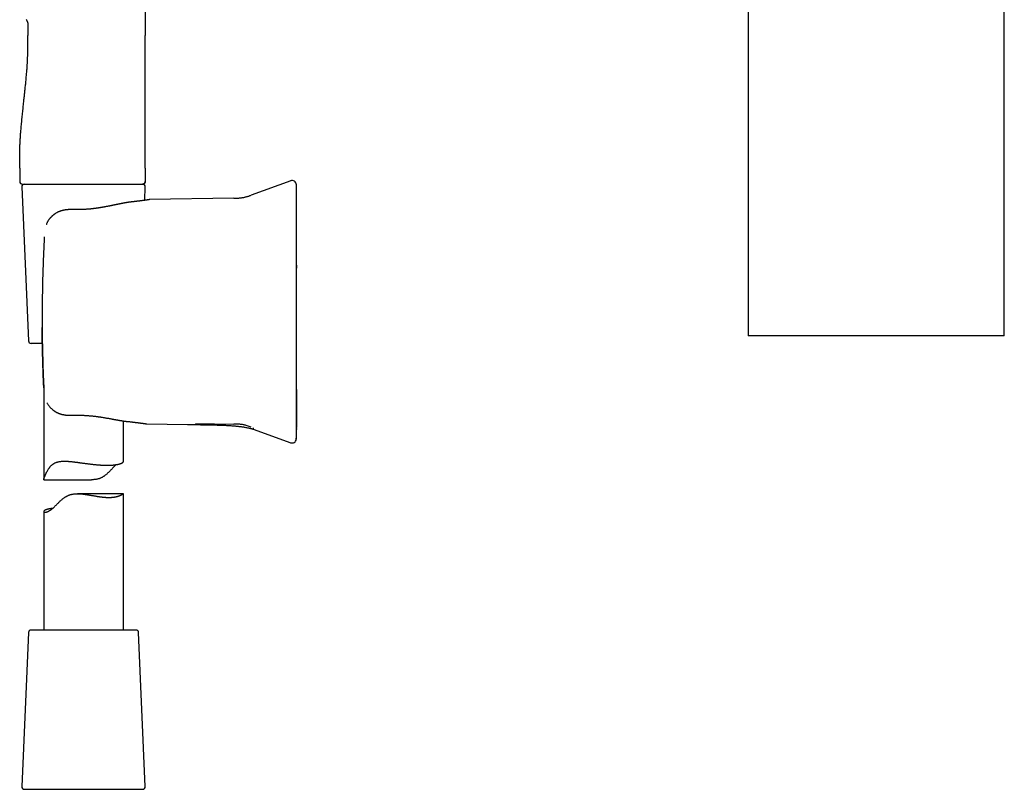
# Model space of a CAD drawing. Header units: millimetres. Extents: x 8 to 787, y 12 to 760.
# Tile 7 of 30: x 188 to 373, y 464 to 609. Entities that reach past the tile are written whole.
import ezdxf

# ---------------------------------------------------------------- set-up
doc = ezdxf.new("R2010")
doc.units = ezdxf.units.MM

msp = doc.modelspace()

# ---------------------------------------------------------------- linework, layer by layer
at = {"color": 7, "linetype": 'Continuous', "lineweight": 30}
for p, q in [((211.55, 725.18), (211.55, 605.78)), ((325.08, 615.65), (325.08, 549.24)), ((373.28, 549.24), (373.28, 615.68)), ((189.43, 607.89), (189.43, 605.78)), ((187.93, 580.78), (187.93, 578.28)), ((211.55, 580.78), (211.55, 578.28)), ((238.93, 578.42), (231.5, 575.72)), ((188.3, 577.26), (189.56, 548.26)), ((188.43, 577.78), (199.13, 577.78)), ((199.13, 577.78), (199.76, 577.78)), ((208.46, 577.78), (211.06, 577.78)), ((211.11, 577.78), (211.05, 577.78)), ((211.45, 574.74), (211.56, 577.26)), ((228.2, 575.14), (212.36, 574.86)), ((198.34, 573), (198.34, 573)), ((192.55, 567.83), (192.55, 567.83)), ((192.18, 547.78), (190.06, 547.78)), ((192.43, 539.75), (192.43, 522.14)), ((207.43, 525.51), (207.43, 533.18)), ((211.84, 532.64), (219.49, 532.5)), ((220.99, 532.72), (228.2, 532.59)), ((231.85, 531.65), (238.93, 529.07)), ((239.95, 529.76), (239.95, 529.74)), ((192.47, 522.1), (201.44, 522.1)), ((207.43, 519.46), (198.81, 519.46)), ((207.43, 493.78), (207.43, 519.46)), ((192.43, 516.1), (192.43, 493.78)), ((189.56, 493.3), (188.3, 464.3)), ((209.8, 493.78), (190.06, 493.78)), ((211.56, 464.3), (210.3, 493.3)), ((188.8, 463.78), (207.01, 463.78)), ((207.01, 463.78), (211.06, 463.78))]:
    msp.add_line(p, q, dxfattribs=at)
at = {"color": 7, "linetype": 'Continuous', "lineweight": 30, "flags": 128}
msp.add_lwpolyline([(211.55, 580.78), (211.55, 589.28), (211.55, 594.78), (211.55, 600.28), (211.55, 605.78)], dxfattribs=at)
at = {"color": 7, "linetype": 'Continuous', "lineweight": 30}
for centre, radius, start, end in [((239.2, 577.67), 0.8, 360, 110.0383), ((188.43, 578.28), 0.5, 180, 270), ((188.8, 577.28), 0.5, 90, 182.4813), ((211.06, 577.28), 0.5, 357.5187, 90), ((190.06, 548.28), 0.5, 182.4813, 270), ((239.2, 529.82), 0.8, 249.9482, 352.3544), ((190.06, 493.28), 0.5, 90, 177.5187), ((209.8, 493.28), 0.5, 2.4813, 90), ((188.8, 464.28), 0.5, 177.5187, 270), ((211.06, 464.28), 0.5, 270, 2.4813)]:
    msp.add_arc(centre, radius, start, end, dxfattribs=at)
for points, knots in [([(189.13, 608.77), (189.16, 608.73), (189.21, 608.67), (189.27, 608.56), (189.32, 608.46), (189.36, 608.35), (189.39, 608.25), (189.42, 608.15), (189.43, 608.06), (189.43, 607.97), (189.43, 607.91), (189.43, 607.89)], [0, 0, 0, 0, 0.12745, 0.256009, 0.382634, 0.504538, 0.619569, 0.724706, 0.82209, 0.912997, 1, 1, 1, 1]), ([(187.93, 580.78), (187.93, 581.05), (187.93, 581.59), (187.92, 582.39), (187.91, 583.19), (187.92, 583.99), (187.95, 584.78), (187.98, 585.56), (188.03, 586.34), (188.08, 587.11), (188.15, 587.98), (188.24, 588.96), (188.34, 590.05), (188.45, 591.13), (188.57, 592.21), (188.67, 593.21), (188.77, 594.14), (188.87, 594.99), (188.95, 595.85), (189.04, 596.71), (189.13, 597.57), (189.2, 598.44), (189.28, 599.31), (189.33, 600.12), (189.38, 600.88), (189.41, 601.57), (189.43, 602.27), (189.45, 602.97), (189.45, 603.67), (189.45, 604.37), (189.44, 605.08), (189.43, 605.55), (189.43, 605.78)], [0, 0, 0, 0, 0.032087, 0.064132, 0.096112, 0.127996, 0.159757, 0.190826, 0.221771, 0.252587, 0.283274, 0.326914, 0.370361, 0.413658, 0.456854, 0.5, 0.534319, 0.568662, 0.603057, 0.637527, 0.672097, 0.706788, 0.741624, 0.776625, 0.804242, 0.831959, 0.859774, 0.887687, 0.915687, 0.943752, 0.97186, 1, 1, 1, 1]), ([(199.76, 577.78), (199.86, 577.78), (200.07, 577.78), (200.39, 577.78), (200.61, 577.78), (200.71, 577.78)], [0, 0, 0, 0, 0.3304219, 0.6636283, 1, 1, 1, 1]), ([(200.71, 577.78), (200.8, 577.78), (200.96, 577.78), (201.18, 577.78), (201.37, 577.78), (201.55, 577.78), (201.81, 577.78), (202.14, 577.78), (202.5, 577.78), (202.79, 577.78), (203.01, 577.78), (203.22, 577.78), (203.43, 577.78), (203.67, 577.78), (203.84, 577.78), (203.93, 577.78)], [0, 0, 0, 0, 0.078372, 0.146261, 0.20367, 0.250835, 0.309977, 0.433152, 0.562782, 0.637118, 0.708845, 0.771182, 0.833054, 0.909324, 1, 1, 1, 1]), ([(203.93, 577.78), (203.98, 577.78), (204.07, 577.78), (204.21, 577.78), (204.34, 577.78), (204.47, 577.78), (204.6, 577.78), (204.74, 577.78), (204.91, 577.78), (205.11, 577.78), (205.34, 577.78), (205.49, 577.78), (205.56, 577.78)], [0, 0, 0, 0, 0.0840016, 0.1641894, 0.2405677, 0.3224219, 0.4029358, 0.4808684, 0.5637936, 0.715391, 0.860749, 1, 1, 1, 1]), ([(205.56, 577.78), (205.62, 577.78), (205.72, 577.78), (205.86, 577.78), (205.99, 577.78), (206.1, 577.78), (206.21, 577.78), (206.38, 577.78), (206.61, 577.78), (206.91, 577.78), (207.22, 577.78), (207.53, 577.78), (207.87, 577.78), (208.23, 577.78), (208.6, 577.78), (208.95, 577.78), (209.27, 577.78), (209.54, 577.78), (209.77, 577.78), (209.95, 577.78), (210.12, 577.78), (210.28, 577.78), (210.42, 577.78), (210.56, 577.78), (210.67, 577.78), (210.77, 577.78), (210.86, 577.78), (210.93, 577.78), (210.97, 577.78), (210.99, 577.78), (211.01, 577.78), (211.02, 577.78), (211.03, 577.78), (211.04, 577.78), (211.04, 577.78), (211.05, 577.78), (211.05, 577.78)], [0, 0, 0, 0, 0.016499, 0.03118, 0.044043, 0.05509, 0.065226, 0.078016, 0.1088, 0.139944, 0.176578, 0.213224, 0.249931, 0.299714, 0.349481, 0.39936, 0.449477, 0.499957, 0.535598, 0.571189, 0.606776, 0.642404, 0.678119, 0.713964, 0.749984, 0.786243, 0.82151, 0.855835, 0.888881, 0.904151, 0.92022, 0.937093, 0.948968, 0.963333, 0.980343, 1, 1, 1, 1]), ([(211.08, 577.78), (211.08, 577.78), (211.09, 577.78), (211.11, 577.78), (211.12, 577.79), (211.14, 577.79), (211.15, 577.79), (211.17, 577.8), (211.18, 577.8), (211.19, 577.8), (211.2, 577.8), (211.21, 577.81), (211.22, 577.81), (211.24, 577.82), (211.26, 577.83), (211.29, 577.84), (211.32, 577.86), (211.36, 577.89), (211.4, 577.93), (211.44, 577.97), (211.46, 578), (211.48, 578.02), (211.49, 578.05), (211.5, 578.08), (211.52, 578.11), (211.53, 578.16), (211.54, 578.22), (211.55, 578.26), (211.55, 578.28)], [0, 0, 0, 0, 0.080233, 0.151227, 0.213048, 0.265809, 0.309707, 0.3328, 0.352718, 0.369698, 0.384128, 0.39664, 0.408224, 0.422988, 0.443234, 0.478914, 0.519013, 0.559157, 0.619301, 0.67949, 0.709077, 0.737427, 0.764503, 0.791574, 0.82828, 0.876033, 0.933783, 1, 1, 1, 1]), ([(211.55, 578.28), (211.55, 578.26), (211.55, 578.22), (211.54, 578.16), (211.52, 578.1), (211.5, 578.05), (211.47, 578.01), (211.44, 577.97), (211.41, 577.93), (211.37, 577.89), (211.33, 577.86), (211.28, 577.84), (211.23, 577.81), (211.19, 577.8), (211.16, 577.79), (211.15, 577.79)], [0, 0, 0, 0, 0.088392, 0.180615, 0.27615, 0.349602, 0.424214, 0.49962, 0.575429, 0.651238, 0.726644, 0.801256, 0.874708, 0.970243, 1, 1, 1, 1]), ([(240, 576.67), (240, 576.72), (240, 576.82), (240, 576.96), (240, 577.09), (240, 577.2), (240, 577.3), (240, 577.39), (240, 577.47), (240, 577.53), (240, 577.58), (240, 577.63), (240, 577.65), (240, 577.67), (240, 577.67), (240, 577.67)], [0, 0, 0, 0, 0.0785, 0.156948, 0.235353, 0.313727, 0.392078, 0.470415, 0.54875, 0.627091, 0.70918, 0.791298, 0.873457, 0.955667, 1, 1, 1, 1]), ([(240.04, 531.54), (240.04, 531.54), (240.04, 531.55), (240.04, 531.58), (240.05, 531.62), (240.05, 531.66), (240.05, 531.71), (240.05, 531.76), (240.05, 531.82), (240.05, 531.89), (240.06, 531.97), (240.06, 532.05), (240.06, 532.14), (240.07, 532.25), (240.07, 532.37), (240.07, 532.49), (240.08, 532.62), (240.08, 532.74), (240.08, 532.87), (240.08, 533), (240.08, 533.13), (240.09, 533.27), (240.09, 533.4), (240.09, 533.54), (240.09, 533.68), (240.09, 533.82), (240.09, 533.96), (240.09, 534.1), (240.09, 534.24), (240.09, 534.39), (240.09, 534.53), (240.09, 534.67), (240.09, 534.81), (240.09, 534.98), (240.09, 535.16), (240.09, 535.36), (240.09, 535.54), (240.09, 535.71), (240.09, 535.86), (240.09, 536), (240.09, 536.14), (240.08, 536.27), (240.08, 536.38), (240.08, 536.48), (240.08, 536.57), (240.08, 536.65), (240.08, 536.73), (240.08, 536.8), (240.08, 536.88), (240.08, 536.97), (240.08, 537.07), (240.08, 537.18), (240.07, 537.31), (240.07, 537.44), (240.07, 537.59), (240.07, 537.77), (240.07, 537.96), (240.07, 538.17), (240.06, 538.4), (240.06, 538.63), (240.06, 538.88), (240.06, 539.15), (240.05, 539.42), (240.05, 539.71), (240.05, 540.02), (240.05, 540.34), (240.05, 540.68), (240.04, 541.03), (240.04, 541.39), (240.04, 541.77), (240.04, 542.17), (240.04, 542.57), (240.03, 542.99), (240.03, 543.43), (240.03, 543.88), (240.03, 544.34), (240.03, 544.81), (240.02, 545.29), (240.02, 545.79), (240.02, 546.3), (240.02, 546.83), (240.02, 547.38), (240.02, 547.94), (240.02, 548.51), (240.01, 549.1), (240.01, 549.71), (240.01, 550.31), (240.01, 550.91), (240.01, 551.51), (240.01, 552.13), (240.01, 552.75), (240.01, 553.39), (240.01, 554.03), (240.01, 554.66), (240.01, 555.3), (240.01, 555.95), (240.01, 556.6), (240.01, 557.27), (240.01, 557.95), (240.01, 558.64), (240.01, 559.34), (240.01, 560.05), (240, 560.77), (240, 561.49), (240, 562.22), (240, 562.96), (240, 563.72), (240, 564.49), (240, 565.28), (240, 566.07), (240, 566.88), (240, 567.7), (240, 568.52), (240, 569.34), (240, 570.18), (240, 571.08), (240, 572.05), (240, 573.09), (240, 574.14), (240, 575.21), (240, 576.16), (240, 576.75), (240, 576.99)], [0, 0, 0, 0, 0.002133, 0.004471, 0.007036, 0.009121, 0.011351, 0.01373, 0.016263, 0.018952, 0.021802, 0.024813, 0.027842, 0.031711, 0.035396, 0.038911, 0.042271, 0.045495, 0.048604, 0.051618, 0.054564, 0.057467, 0.060356, 0.063259, 0.066202, 0.069214, 0.072319, 0.075538, 0.078777, 0.082158, 0.085697, 0.089401, 0.093082, 0.096637, 0.101967, 0.106986, 0.111695, 0.115638, 0.119336, 0.122792, 0.126005, 0.128979, 0.131717, 0.133879, 0.135872, 0.137702, 0.139371, 0.140907, 0.142548, 0.144369, 0.146578, 0.149003, 0.151646, 0.154505, 0.15758, 0.161481, 0.165683, 0.170185, 0.174988, 0.180092, 0.185397, 0.190992, 0.196878, 0.203053, 0.209653, 0.216556, 0.22376, 0.231267, 0.239075, 0.247186, 0.255598, 0.264293, 0.273289, 0.282586, 0.292183, 0.302081, 0.312095, 0.322399, 0.332993, 0.343877, 0.355282, 0.36699, 0.378999, 0.39131, 0.403924, 0.416839, 0.430057, 0.442638, 0.455481, 0.468586, 0.481952, 0.495581, 0.509472, 0.522809, 0.536379, 0.550182, 0.564218, 0.578486, 0.592988, 0.607722, 0.622689, 0.637889, 0.653322, 0.668706, 0.684315, 0.700148, 0.716206, 0.732787, 0.749601, 0.766647, 0.783927, 0.801439, 0.818865, 0.836516, 0.854392, 0.872492, 0.894332, 0.916492, 0.938969, 0.961765, 0.984879, 1, 1, 1, 1]), ([(240, 567.74), (240, 567.87), (240, 568.12), (240, 568.49), (240, 568.86), (240, 569.23), (240, 569.59), (240, 569.95), (240, 570.3), (240, 570.64), (240, 570.98), (240, 571.31), (240, 571.64), (240, 571.97), (240, 572.28), (240, 572.59), (240, 572.89), (240, 573.18), (240, 573.45), (240, 573.71), (240, 573.94), (240, 574.15), (240, 574.36), (240, 574.56), (240, 574.75), (240, 574.94), (240, 575.14), (240, 575.33), (240, 575.51), (240, 575.68), (240, 575.84), (240, 575.99), (240, 576.12), (240, 576.25), (240, 576.36), (240, 576.46), (240, 576.54), (240, 576.61), (240, 576.65), (240, 576.67)], [0, 0, 0, 0, 0.02816, 0.05626, 0.084335, 0.11242, 0.140512, 0.168016, 0.19546, 0.222876, 0.250298, 0.278336, 0.306274, 0.334149, 0.361997, 0.39002, 0.417603, 0.445109, 0.472575, 0.500039, 0.523318, 0.546605, 0.569923, 0.593294, 0.616741, 0.640039, 0.667367, 0.694736, 0.722183, 0.74974, 0.777626, 0.805522, 0.833465, 0.861489, 0.889586, 0.917154, 0.944724, 0.972328, 1, 1, 1, 1]), ([(212.26, 574.85), (212.26, 574.85), (212.26, 574.85), (212.24, 574.85), (212.23, 574.85), (212.21, 574.85), (212.18, 574.84), (212.15, 574.84), (212.11, 574.83), (212.07, 574.83), (212.03, 574.82), (211.98, 574.81), (211.94, 574.81), (211.89, 574.8), (211.84, 574.79), (211.79, 574.79), (211.73, 574.78), (211.68, 574.77), (211.63, 574.76), (211.58, 574.76), (211.53, 574.75), (211.48, 574.74), (211.41, 574.73), (211.32, 574.72), (211.21, 574.71), (211.08, 574.69), (210.94, 574.67), (210.79, 574.65), (210.62, 574.63), (210.45, 574.61), (210.26, 574.58), (210.08, 574.56), (209.89, 574.54), (209.71, 574.52), (209.58, 574.5), (209.47, 574.49), (209.41, 574.48), (209.34, 574.47), (209.28, 574.47), (209.23, 574.46), (209.18, 574.45), (209.13, 574.45), (209.1, 574.45), (209.08, 574.44), (209.07, 574.44), (209.06, 574.44), (209.04, 574.44), (209.02, 574.44), (209, 574.43), (208.96, 574.43), (208.92, 574.42), (208.89, 574.42), (208.87, 574.42)], [0, 0, 0, 0, 0.031839, 0.062734, 0.092682, 0.121679, 0.149719, 0.176801, 0.20292, 0.228075, 0.253391, 0.277643, 0.300831, 0.322955, 0.344012, 0.364004, 0.384598, 0.403925, 0.421986, 0.438782, 0.454549, 0.470371, 0.486384, 0.516243, 0.546802, 0.578065, 0.61297, 0.648706, 0.685266, 0.722455, 0.759214, 0.795368, 0.830908, 0.861059, 0.890743, 0.902276, 0.913729, 0.924566, 0.934453, 0.94339, 0.951378, 0.958419, 0.964514, 0.966434, 0.968237, 0.969923, 0.972096, 0.975447, 0.979884, 0.985456, 0.992162, 1, 1, 1, 1]), ([(212.36, 574.86), (212.35, 574.86), (212.31, 574.86), (212.28, 574.86), (212.26, 574.85)], [0, 0, 0, 0, 0.455022, 1, 1, 1, 1]), ([(228.2, 575.14), (228.29, 575.14), (228.47, 575.14), (228.74, 575.15), (229.01, 575.16), (229.28, 575.18), (229.55, 575.2), (229.82, 575.24), (230.08, 575.28), (230.33, 575.34), (230.57, 575.4), (230.8, 575.47), (231.04, 575.55), (231.27, 575.63), (231.42, 575.69), (231.5, 575.72)], [0, 0, 0, 0, 0.079811, 0.159653, 0.239557, 0.319581, 0.399821, 0.480268, 0.5607, 0.63423, 0.7075, 0.780637, 0.853741, 0.926859, 1, 1, 1, 1]), ([(198.34, 572.99), (198.27, 573), (198.14, 573), (197.95, 573), (197.77, 573), (197.61, 573), (197.47, 573), (197.33, 573), (197.22, 572.99), (197.13, 572.98), (197.05, 572.98), (196.98, 572.97), (196.93, 572.97), (196.89, 572.97), (196.85, 572.96), (196.83, 572.96), (196.8, 572.96), (196.78, 572.96), (196.76, 572.95), (196.72, 572.95), (196.68, 572.94), (196.62, 572.94), (196.55, 572.93), (196.48, 572.92), (196.39, 572.9), (196.29, 572.88), (196.18, 572.86), (196.09, 572.84), (196, 572.82), (195.92, 572.8), (195.85, 572.78), (195.79, 572.76), (195.74, 572.75), (195.69, 572.73), (195.63, 572.72), (195.57, 572.7), (195.51, 572.67), (195.42, 572.64), (195.31, 572.6), (195.18, 572.54), (195.04, 572.47), (194.9, 572.4), (194.74, 572.31), (194.62, 572.23), (194.52, 572.16), (194.47, 572.12), (194.41, 572.09), (194.37, 572.05), (194.33, 572.02), (194.3, 572), (194.28, 571.98), (194.26, 571.97), (194.24, 571.95), (194.22, 571.94), (194.19, 571.91), (194.15, 571.88), (194.1, 571.84), (194.05, 571.79), (193.99, 571.74), (193.93, 571.68), (193.86, 571.61), (193.78, 571.53), (193.68, 571.42), (193.58, 571.31), (193.48, 571.19), (193.38, 571.05), (193.29, 570.91), (193.19, 570.76), (193.1, 570.59), (193.02, 570.42), (192.96, 570.27), (192.93, 570.19), (192.92, 570.17)], [0, 0, 0, 0, 0.0300895, 0.0580697, 0.0839187, 0.10762, 0.1291611, 0.1485318, 0.1657231, 0.1789709, 0.190538, 0.2004188, 0.2086082, 0.2145055, 0.2192868, 0.2234017, 0.2268586, 0.229668, 0.2330258, 0.2377346, 0.2444786, 0.2528674, 0.262909, 0.2745725, 0.2864602, 0.303292, 0.3190926, 0.333847, 0.3475327, 0.3601154, 0.371288, 0.3798142, 0.38721, 0.3947911, 0.4033844, 0.4130012, 0.4234233, 0.4341008, 0.4542978, 0.4753346, 0.4972667, 0.5234147, 0.5508956, 0.5797099, 0.590858, 0.6020945, 0.6122557, 0.6209905, 0.6282894, 0.6341456, 0.6385548, 0.6415141, 0.6448403, 0.6495347, 0.6556155, 0.6638877, 0.6738332, 0.6853512, 0.69752, 0.7101119, 0.7231204, 0.7443842, 0.7666189, 0.7897766, 0.8155458, 0.8422215, 0.8697039, 0.8979311, 0.9268172, 0.9586677, 0.9911797, 1, 1, 1, 1]), ([(208.87, 574.42), (208.85, 574.42), (208.8, 574.41), (208.73, 574.4), (208.67, 574.4), (208.61, 574.39), (208.55, 574.38), (208.5, 574.37), (208.45, 574.37), (208.41, 574.36), (208.39, 574.36), (208.36, 574.35), (208.33, 574.35), (208.3, 574.34), (208.26, 574.34), (208.19, 574.33), (208.1, 574.31), (207.98, 574.29), (207.88, 574.28), (207.81, 574.27), (207.77, 574.26), (207.73, 574.25), (207.7, 574.25), (207.67, 574.24), (207.64, 574.24), (207.61, 574.23), (207.56, 574.22), (207.51, 574.21), (207.45, 574.2), (207.38, 574.19), (207.3, 574.17), (207.21, 574.16), (207.13, 574.14), (207.06, 574.13), (206.99, 574.11), (206.92, 574.1), (206.85, 574.08), (206.78, 574.07), (206.69, 574.05), (206.6, 574.03), (206.5, 574.01), (206.39, 573.99), (206.28, 573.97), (206.16, 573.94), (206.05, 573.92), (205.96, 573.9), (205.88, 573.88), (205.81, 573.87), (205.75, 573.86), (205.71, 573.85), (205.68, 573.84), (205.66, 573.84), (205.64, 573.84), (205.62, 573.83), (205.58, 573.82), (205.54, 573.81), (205.48, 573.8), (205.42, 573.79), (205.33, 573.77), (205.23, 573.75), (205.11, 573.72), (204.98, 573.7), (204.86, 573.67), (204.72, 573.64), (204.56, 573.61), (204.38, 573.58), (204.19, 573.54), (204.02, 573.51), (203.87, 573.48), (203.75, 573.46), (203.63, 573.44), (203.51, 573.42), (203.4, 573.4), (203.29, 573.38), (203.19, 573.36), (203.1, 573.35), (203.02, 573.33), (202.95, 573.32), (202.88, 573.31), (202.83, 573.31), (202.79, 573.3), (202.75, 573.29), (202.71, 573.29), (202.66, 573.28), (202.6, 573.27), (202.54, 573.26), (202.45, 573.25), (202.36, 573.24), (202.26, 573.22), (202.14, 573.21), (202.02, 573.19), (201.88, 573.17), (201.73, 573.16), (201.58, 573.14), (201.41, 573.12), (201.23, 573.1), (201.05, 573.09), (200.87, 573.07), (200.67, 573.05), (200.46, 573.04), (200.25, 573.03), (200.02, 573.01), (199.8, 573), (199.57, 573), (199.33, 572.99), (199.1, 572.99), (198.85, 572.99), (198.6, 572.99), (198.42, 572.99), (198.34, 573)], [0, 0, 0, 0, 0.0086738, 0.0166185, 0.0238586, 0.0307818, 0.0375321, 0.0441101, 0.0500853, 0.0538949, 0.056922, 0.0597124, 0.0630687, 0.0669973, 0.0714974, 0.0765608, 0.0892367, 0.102638, 0.1167623, 0.1221935, 0.1269695, 0.1310876, 0.134549, 0.1373542, 0.1399952, 0.1438129, 0.1486971, 0.1545054, 0.1603103, 0.1690851, 0.1774367, 0.1868289, 0.195513, 0.2033786, 0.2108999, 0.2178208, 0.2249869, 0.232531, 0.240847, 0.2505581, 0.2611848, 0.2724438, 0.2840012, 0.2958555, 0.3080057, 0.3161865, 0.3244105, 0.3316774, 0.3376997, 0.3408489, 0.3435074, 0.3456755, 0.3473807, 0.3493909, 0.352897, 0.3574634, 0.3630886, 0.3694114, 0.3756287, 0.3874482, 0.3987485, 0.4115265, 0.4235739, 0.4349187, 0.4509302, 0.4680047, 0.4861305, 0.5052937, 0.5157419, 0.5264784, 0.5375036, 0.5487253, 0.5593177, 0.5690862, 0.5780326, 0.5861588, 0.5934662, 0.5999561, 0.6056295, 0.6104546, 0.6141699, 0.6172797, 0.6208135, 0.6249128, 0.6295773, 0.6359495, 0.6431414, 0.6511643, 0.6602419, 0.670458, 0.6818111, 0.6935559, 0.7063092, 0.7200702, 0.7348376, 0.7506104, 0.7658209, 0.7818606, 0.7987285, 0.8164237, 0.834945, 0.8542912, 0.8744607, 0.8936712, 0.91357, 0.9341553, 0.9554242, 0.9773737, 1, 1, 1, 1]), ([(192.55, 567.83), (192.52, 567.22), (192.45, 566.01), (192.37, 564.18), (192.3, 562.36), (192.25, 560.53), (192.2, 558.7), (192.18, 557.48), (192.17, 556.87)], [0, 0, 0, 0, 0.166677, 0.333339, 0.499994, 0.66665, 0.833316, 1, 1, 1, 1]), ([(240, 539.75), (240, 540.11), (240, 540.84), (240, 541.93), (240, 543.03), (240, 544.12), (240, 545.22), (240, 546.31), (240, 547.41), (240, 548.53), (240, 549.66), (240, 550.81), (240, 551.97), (240, 553.12), (240, 554.28), (240, 555.43), (240, 556.59), (240, 557.74), (240, 558.89), (240, 560.04), (240, 561.19), (240, 562.32), (240, 563.42), (240, 564.5), (240, 565.58), (240, 566.66), (240, 567.38), (240, 567.74)], [0, 0, 0, 0, 0.0392499, 0.0784739, 0.1176767, 0.1568634, 0.1960387, 0.2352076, 0.2743749, 0.3135454, 0.35459, 0.3956491, 0.4367284, 0.4778334, 0.518961, 0.5600655, 0.6011444, 0.6422033, 0.6832477, 0.7242832, 0.7653155, 0.8063502, 0.8450472, 0.883756, 0.9224813, 0.9612277, 1, 1, 1, 1]), ([(240, 562.51), (240, 562.45), (240, 562.27), (240, 562.08), (240, 561.95), (240, 561.94)], [0, 0, 0, 0, 0.339487, 0.975375, 1, 1, 1, 1]), ([(192.17, 556.87), (192.16, 556.58), (192.16, 556.01), (192.15, 555.14), (192.14, 554.27), (192.14, 553.4), (192.13, 552.54), (192.14, 551.67), (192.14, 551.09), (192.14, 550.8)], [0, 0, 0, 0, 0.142929, 0.285786, 0.428599, 0.571397, 0.71421, 0.857068, 1, 1, 1, 1]), ([(192.14, 550.8), (192.15, 550.26), (192.16, 549.17), (192.18, 547.55), (192.22, 545.93), (192.26, 544.31), (192.31, 542.68), (192.37, 541.06), (192.42, 539.98), (192.45, 539.44)], [0, 0, 0, 0, 0.1428757, 0.2857341, 0.428582, 0.5714262, 0.7142729, 0.8571286, 1, 1, 1, 1]), ([(192.45, 539.44), (192.43, 539.81), (192.4, 540.54), (192.35, 541.64), (192.31, 542.73), (192.28, 543.8), (192.25, 544.87), (192.22, 545.99), (192.19, 547.16), (192.17, 548.39), (192.15, 549.6), (192.15, 550.4), (192.14, 550.8)], [0, 0, 0, 0, 0.0973502, 0.1938718, 0.2895651, 0.3844309, 0.4784697, 0.5716821, 0.6804794, 0.7881308, 0.8946373, 1, 1, 1, 1]), ([(373.28, 549.24), (373.28, 549.24), (373.28, 549.24), (373.27, 549.24), (373.25, 549.24), (373.22, 549.24), (373.17, 549.24), (373.11, 549.24), (373.04, 549.24), (372.96, 549.24), (372.88, 549.24), (372.79, 549.24), (372.7, 549.24), (372.59, 549.24), (372.47, 549.24), (372.34, 549.24), (372.2, 549.24), (372.05, 549.24), (371.88, 549.24), (371.69, 549.24), (371.49, 549.24), (371.27, 549.24), (371.04, 549.24), (370.8, 549.24), (370.56, 549.24), (370.32, 549.24), (370.1, 549.24), (369.86, 549.24), (369.62, 549.24), (369.38, 549.24), (369.11, 549.24), (368.84, 549.24), (368.54, 549.24), (368.24, 549.24), (367.92, 549.24), (367.58, 549.24), (367.21, 549.24), (366.84, 549.24), (366.45, 549.24), (366.05, 549.24), (365.67, 549.24), (365.31, 549.24), (364.96, 549.24), (364.61, 549.24), (364.25, 549.24), (363.89, 549.24), (363.51, 549.24), (363.11, 549.24), (362.71, 549.24), (362.29, 549.24), (361.85, 549.24), (361.39, 549.24), (360.9, 549.24), (360.41, 549.24), (359.91, 549.24), (359.4, 549.24), (358.92, 549.24), (358.47, 549.24), (358.04, 549.24), (357.61, 549.24), (357.17, 549.24), (356.73, 549.24), (356.31, 549.24), (355.89, 549.24), (355.49, 549.24), (355.09, 549.24), (354.63, 549.24), (354.11, 549.24), (353.54, 549.24), (352.96, 549.24), (352.44, 549.24), (351.96, 549.24), (351.54, 549.24), (351.12, 549.24), (350.7, 549.24), (350.29, 549.24), (349.88, 549.24), (349.48, 549.24), (349.07, 549.24), (348.66, 549.24), (348.23, 549.24), (347.76, 549.24), (347.26, 549.24), (346.77, 549.24), (346.25, 549.24), (345.72, 549.24), (345.16, 549.24), (344.61, 549.24), (344.06, 549.24), (343.51, 549.24), (343, 549.24), (342.52, 549.24), (342.08, 549.24), (341.64, 549.24), (341.2, 549.24), (340.76, 549.24), (340.32, 549.24), (339.87, 549.24), (339.41, 549.24), (338.96, 549.24), (338.49, 549.24), (338.01, 549.24), (337.52, 549.24), (337.03, 549.24), (336.55, 549.24), (336.07, 549.24), (335.63, 549.24), (335.23, 549.24), (334.85, 549.24), (334.49, 549.24), (334.12, 549.24), (333.76, 549.24), (333.4, 549.24), (333.04, 549.24), (332.67, 549.24), (332.31, 549.24), (331.95, 549.24), (331.58, 549.24), (331.2, 549.24), (330.83, 549.24), (330.47, 549.24), (330.12, 549.24), (329.8, 549.24), (329.51, 549.24), (329.25, 549.24), (329, 549.24), (328.75, 549.24), (328.51, 549.24), (328.27, 549.24), (328.03, 549.24), (327.8, 549.24), (327.57, 549.24), (327.35, 549.24), (327.12, 549.24), (326.9, 549.24), (326.7, 549.24), (326.5, 549.24), (326.32, 549.24), (326.16, 549.24), (326.02, 549.24), (325.89, 549.24), (325.78, 549.24), (325.67, 549.24), (325.58, 549.24), (325.48, 549.24), (325.4, 549.24), (325.33, 549.24), (325.26, 549.24), (325.2, 549.24), (325.15, 549.24), (325.12, 549.24), (325.09, 549.24), (325.08, 549.24), (325.08, 549.24), (325.08, 549.24)], [0, 0, 0, 0, 0.00162, 0.009009, 0.0164, 0.02379, 0.031215, 0.038642, 0.046068, 0.052154, 0.058241, 0.064327, 0.070433, 0.076539, 0.082645, 0.089204, 0.095764, 0.102334, 0.108905, 0.116293, 0.123682, 0.13107, 0.138495, 0.14592, 0.153345, 0.15943, 0.165516, 0.171601, 0.177706, 0.183811, 0.189916, 0.196479, 0.203042, 0.209615, 0.216189, 0.223581, 0.230973, 0.238364, 0.245792, 0.253221, 0.260649, 0.266737, 0.272825, 0.278912, 0.28502, 0.291128, 0.297236, 0.303806, 0.310377, 0.316958, 0.32354, 0.33094, 0.338341, 0.345741, 0.353177, 0.360614, 0.36805, 0.374144, 0.380238, 0.386332, 0.392447, 0.398562, 0.404676, 0.410175, 0.415675, 0.421181, 0.426686, 0.434408, 0.44213, 0.44987, 0.45761, 0.463213, 0.468816, 0.474426, 0.480035, 0.485394, 0.490754, 0.496112, 0.501485, 0.506859, 0.512231, 0.518805, 0.525379, 0.531964, 0.53855, 0.545954, 0.553359, 0.560763, 0.568203, 0.575644, 0.583084, 0.589181, 0.595278, 0.601375, 0.607492, 0.61361, 0.619727, 0.626291, 0.632856, 0.639431, 0.646007, 0.653401, 0.660796, 0.66819, 0.67562, 0.683051, 0.690481, 0.696569, 0.702659, 0.708747, 0.714856, 0.720965, 0.727074, 0.733635, 0.740195, 0.746767, 0.753339, 0.760729, 0.76812, 0.77551, 0.782937, 0.790364, 0.797791, 0.803877, 0.809964, 0.81605, 0.822156, 0.828263, 0.834369, 0.840928, 0.847487, 0.854058, 0.860628, 0.868016, 0.875405, 0.882793, 0.890217, 0.897643, 0.905068, 0.911152, 0.917238, 0.923323, 0.929427, 0.935533, 0.941637, 0.9482, 0.954763, 0.961337, 0.967911, 0.975303, 0.982696, 0.990087, 0.997515, 1, 1, 1, 1]), ([(240, 530.82), (240, 530.84), (240, 530.88), (240, 530.95), (240, 531.04), (240, 531.14), (240, 531.25), (240, 531.37), (240, 531.51), (240, 531.65), (240, 531.81), (240, 531.98), (240, 532.17), (240, 532.37), (240, 532.57), (240, 532.79), (240, 533.02), (240, 533.26), (240, 533.51), (240, 533.76), (240, 534), (240, 534.23), (240, 534.47), (240, 534.72), (240, 534.97), (240, 535.25), (240, 535.54), (240, 535.86), (240, 536.18), (240, 536.52), (240, 536.86), (240, 537.21), (240, 537.56), (240, 537.92), (240, 538.28), (240, 538.64), (240, 539.01), (240, 539.38), (240, 539.62), (240, 539.75)], [0, 0, 0, 0, 0.0281595, 0.0562597, 0.0843349, 0.1124196, 0.1405118, 0.1680164, 0.1954601, 0.2228761, 0.2502976, 0.2783355, 0.3062737, 0.3341486, 0.3619973, 0.3900199, 0.4176033, 0.4451092, 0.4725751, 0.5000386, 0.5233183, 0.5466054, 0.5699231, 0.593294, 0.6167411, 0.640039, 0.6673667, 0.6947363, 0.7221826, 0.7497403, 0.7776258, 0.8055223, 0.8334652, 0.8614894, 0.889586, 0.9171541, 0.944724, 0.9723285, 1, 1, 1, 1]), ([(193.05, 536.56), (193.06, 536.55), (193.1, 536.47), (193.18, 536.33), (193.31, 536.14), (193.45, 535.97), (193.59, 535.8), (193.73, 535.65), (193.88, 535.5), (194.01, 535.39), (194.12, 535.29), (194.21, 535.22), (194.3, 535.16), (194.37, 535.11), (194.43, 535.07), (194.47, 535.04), (194.51, 535.01), (194.54, 534.99), (194.57, 534.97), (194.6, 534.95), (194.62, 534.94), (194.65, 534.92), (194.68, 534.9), (194.72, 534.88), (194.76, 534.86), (194.8, 534.83), (194.85, 534.81), (194.9, 534.78), (194.97, 534.75), (195.05, 534.7), (195.16, 534.65), (195.29, 534.6), (195.39, 534.56), (195.48, 534.53), (195.55, 534.51), (195.62, 534.49), (195.69, 534.47), (195.75, 534.45), (195.8, 534.44), (195.84, 534.43), (195.86, 534.42), (195.88, 534.42), (195.91, 534.41), (195.94, 534.4), (195.97, 534.39), (196.02, 534.39), (196.08, 534.37), (196.16, 534.36), (196.25, 534.34), (196.36, 534.32), (196.49, 534.3), (196.64, 534.29), (196.76, 534.28), (196.84, 534.27), (196.9, 534.26), (196.95, 534.26), (197, 534.26), (197.03, 534.25), (197.06, 534.25), (197.07, 534.25), (197.09, 534.25), (197.12, 534.25), (197.15, 534.25), (197.21, 534.25), (197.27, 534.24), (197.35, 534.24), (197.44, 534.24), (197.55, 534.24), (197.66, 534.24), (197.79, 534.24), (197.94, 534.24), (198.09, 534.24), (198.2, 534.25), (198.26, 534.25)], [0, 0, 0, 0, 0.0078104, 0.046251, 0.0848083, 0.1233827, 0.1617859, 0.1973165, 0.2324058, 0.2669312, 0.2869825, 0.3067757, 0.3251167, 0.3413254, 0.3515816, 0.3607647, 0.3688809, 0.3759364, 0.3819375, 0.3868901, 0.3908178, 0.3955549, 0.4015298, 0.4090497, 0.41724, 0.4258416, 0.4348499, 0.4442598, 0.454065, 0.4721543, 0.4916827, 0.5131512, 0.5365297, 0.5476374, 0.5591191, 0.5709719, 0.5831853, 0.5942126, 0.6029121, 0.6093038, 0.6127988, 0.6157899, 0.6197589, 0.6247171, 0.6306616, 0.6375886, 0.6454941, 0.6611146, 0.6762731, 0.6909441, 0.7159556, 0.739662, 0.7632811, 0.7723353, 0.7814101, 0.7905027, 0.7984654, 0.804371, 0.8075706, 0.8095258, 0.8119952, 0.8160909, 0.8218115, 0.8302822, 0.8408451, 0.8534961, 0.8682304, 0.8850427, 0.9039269, 0.9248756, 0.9478794, 0.9729262, 1, 1, 1, 1]), ([(198.26, 534.25), (198.36, 534.25), (198.56, 534.26), (198.86, 534.26), (199.16, 534.26), (199.44, 534.25), (199.72, 534.25), (199.99, 534.24), (200.24, 534.22), (200.49, 534.21), (200.73, 534.19), (200.97, 534.17), (201.2, 534.15), (201.43, 534.13), (201.64, 534.11), (201.84, 534.09), (202.03, 534.07), (202.21, 534.05), (202.39, 534.02), (202.55, 534), (202.71, 533.98), (202.86, 533.96), (203, 533.94), (203.13, 533.92), (203.34, 533.89), (203.62, 533.85), (203.95, 533.79), (204.28, 533.73), (204.61, 533.67), (204.93, 533.61), (205.16, 533.57), (205.31, 533.54), (205.38, 533.53), (205.45, 533.52), (205.52, 533.5), (205.58, 533.49), (205.64, 533.48), (205.68, 533.47), (205.71, 533.47), (205.73, 533.47), (205.75, 533.46), (205.77, 533.46), (205.8, 533.45), (205.84, 533.44), (205.89, 533.44), (205.94, 533.43), (206, 533.42), (206.06, 533.4), (206.14, 533.39), (206.23, 533.37), (206.33, 533.36), (206.42, 533.34), (206.51, 533.33), (206.58, 533.31), (206.65, 533.3), (206.71, 533.29), (206.77, 533.28), (206.83, 533.27), (206.9, 533.26), (206.97, 533.25), (207.04, 533.24), (207.12, 533.22), (207.19, 533.21), (207.26, 533.2), (207.33, 533.19), (207.4, 533.18), (207.46, 533.17), (207.51, 533.16), (207.55, 533.16), (207.6, 533.15), (207.65, 533.14), (207.7, 533.14), (207.76, 533.13), (207.82, 533.12), (207.87, 533.12), (207.92, 533.11), (207.98, 533.1), (208.05, 533.09), (208.12, 533.09), (208.18, 533.08), (208.2, 533.08)], [0, 0, 0, 0, 0.028763, 0.056723, 0.083875, 0.110215, 0.135739, 0.160013, 0.183496, 0.206187, 0.228086, 0.250619, 0.272244, 0.29296, 0.312765, 0.33166, 0.349643, 0.366713, 0.382869, 0.398813, 0.413751, 0.427682, 0.440871, 0.453924, 0.466865, 0.500987, 0.534387, 0.567062, 0.598982, 0.632359, 0.665285, 0.672613, 0.679918, 0.687199, 0.694456, 0.70138, 0.707272, 0.712103, 0.714686, 0.716815, 0.718533, 0.720824, 0.724105, 0.728378, 0.733314, 0.739134, 0.745772, 0.752471, 0.759012, 0.770302, 0.78109, 0.791374, 0.80114, 0.81009, 0.817413, 0.82396, 0.830251, 0.837198, 0.844806, 0.852954, 0.861614, 0.870003, 0.878516, 0.886874, 0.895078, 0.903119, 0.910488, 0.916033, 0.920899, 0.926095, 0.932088, 0.93886, 0.945843, 0.952783, 0.959106, 0.965403, 0.972374, 0.980461, 0.989668, 1, 1, 1, 1]), ([(208.2, 533.08), (208.27, 533.07), (208.4, 533.06), (208.59, 533.04), (208.77, 533.02), (208.94, 533), (209.1, 532.98), (209.25, 532.96), (209.39, 532.95), (209.53, 532.93), (209.66, 532.91), (209.79, 532.9), (209.9, 532.89), (210.01, 532.87), (210.1, 532.86), (210.19, 532.85), (210.27, 532.84), (210.35, 532.83), (210.41, 532.82), (210.46, 532.82), (210.5, 532.81), (210.55, 532.81), (210.59, 532.8), (210.64, 532.79), (210.69, 532.79), (210.75, 532.78), (210.81, 532.77), (210.88, 532.76), (210.94, 532.75), (211, 532.75), (211.07, 532.74), (211.13, 532.73), (211.19, 532.72), (211.25, 532.71), (211.32, 532.7), (211.38, 532.7), (211.44, 532.69), (211.49, 532.68), (211.54, 532.67), (211.59, 532.67), (211.63, 532.66), (211.67, 532.66), (211.7, 532.65), (211.72, 532.65), (211.73, 532.65), (211.73, 532.65), (211.73, 532.65)], [0, 0, 0, 0, 0.030334, 0.059764, 0.088273, 0.115848, 0.142477, 0.16815, 0.192856, 0.218909, 0.243774, 0.267446, 0.289919, 0.311189, 0.331252, 0.350107, 0.367754, 0.38419, 0.399417, 0.410533, 0.420903, 0.430784, 0.441279, 0.452511, 0.467028, 0.482612, 0.49926, 0.516983, 0.535798, 0.555707, 0.575481, 0.596229, 0.617951, 0.640648, 0.664319, 0.690488, 0.71775, 0.746101, 0.775539, 0.806058, 0.837653, 0.868422, 0.900136, 0.932786, 0.966367, 1, 1, 1, 1]), ([(211.73, 532.65), (211.75, 532.64), (211.79, 532.64), (211.82, 532.64), (211.84, 532.64)], [0, 0, 0, 0, 0.55125, 1, 1, 1, 1]), ([(219.49, 532.5), (219.53, 532.5), (219.64, 532.5), (219.8, 532.5), (219.99, 532.5), (220.16, 532.5), (220.32, 532.49), (220.46, 532.49), (220.59, 532.49), (220.71, 532.49), (220.83, 532.49), (220.93, 532.49), (221.04, 532.48), (221.15, 532.48), (221.26, 532.48), (221.38, 532.48), (221.53, 532.48), (221.73, 532.48), (221.96, 532.47), (222.21, 532.47), (222.47, 532.46), (222.74, 532.46), (223.18, 532.45), (223.78, 532.44), (224.54, 532.42), (225.29, 532.41), (225.92, 532.39), (226.45, 532.37), (226.86, 532.35), (227.26, 532.32), (227.65, 532.3), (228.01, 532.27), (228.33, 532.25), (228.62, 532.22), (228.9, 532.19), (229.18, 532.16), (229.46, 532.12), (229.74, 532.08), (230.03, 532.04), (230.32, 531.99), (230.62, 531.93), (230.88, 531.88), (231.09, 531.83), (231.24, 531.8), (231.38, 531.77), (231.51, 531.74), (231.61, 531.71), (231.71, 531.68), (231.79, 531.66), (231.84, 531.65), (231.85, 531.65)], [0, 0, 0, 0, 0.010024, 0.025864, 0.040682, 0.054478, 0.067253, 0.078806, 0.089373, 0.098954, 0.107551, 0.116504, 0.12502, 0.133827, 0.142924, 0.152312, 0.16199, 0.179995, 0.198927, 0.218785, 0.23957, 0.26128, 0.283917, 0.345804, 0.406911, 0.467223, 0.526736, 0.560311, 0.593548, 0.626058, 0.65779, 0.688748, 0.712532, 0.735841, 0.75868, 0.781051, 0.803343, 0.826197, 0.84963, 0.873649, 0.898265, 0.923431, 0.936762, 0.94933, 0.961132, 0.972165, 0.980294, 0.988044, 0.996598, 1, 1, 1, 1]), ([(231.5, 532.01), (231.37, 532.06), (231.11, 532.16), (230.76, 532.27), (230.44, 532.36), (230.17, 532.43), (229.89, 532.48), (229.61, 532.52), (229.33, 532.55), (229, 532.57), (228.62, 532.58), (228.34, 532.59), (228.2, 532.59)], [0, 0, 0, 0, 0.123676, 0.247785, 0.330867, 0.414405, 0.498384, 0.5825, 0.666419, 0.750037, 0.875126, 1, 1, 1, 1]), ([(231.85, 531.88), (231.85, 531.85), (231.85, 531.78), (231.85, 531.72), (231.85, 531.67), (231.85, 531.65), (231.85, 531.65), (231.85, 531.65)], [0, 0, 0, 0, 0.2239985, 0.4479982, 0.6719986, 0.8959996, 1, 1, 1, 1]), ([(239.99, 529.72), (239.99, 529.72), (239.99, 529.73), (240, 529.74), (240, 529.75), (240, 529.76), (240, 529.77), (240, 529.78), (240, 529.79), (240, 529.8), (240, 529.81), (240, 529.82), (240, 529.83), (240, 529.84), (240, 529.84), (240, 529.85), (240.01, 529.85), (240.01, 529.86), (240.01, 529.87), (240.01, 529.88), (240.01, 529.91), (240.01, 529.94), (240.02, 529.96), (240.02, 529.98), (240.02, 530), (240.02, 530.02), (240.03, 530.05), (240.03, 530.08), (240.03, 530.12), (240.03, 530.16), (240.03, 530.21), (240.03, 530.27), (240.03, 530.33), (240.03, 530.39), (240.04, 530.46), (240.04, 530.54), (240.04, 530.62), (240.04, 530.7), (240.04, 530.79), (240.04, 530.87), (240.04, 530.95), (240.04, 531.02), (240.05, 531.09), (240.05, 531.16), (240.05, 531.22), (240.05, 531.28), (240.05, 531.34), (240.05, 531.39), (240.05, 531.44), (240.05, 531.49), (240.05, 531.53), (240.05, 531.57), (240.05, 531.61), (240.05, 531.65), (240.05, 531.68), (240.05, 531.71), (240.05, 531.73), (240.05, 531.74), (240.05, 531.74), (240.05, 531.74)], [0, 0, 0, 0, 0.002523, 0.004733, 0.006223, 0.007575, 0.008947, 0.010475, 0.014342, 0.019628, 0.026495, 0.035728, 0.046922, 0.060102, 0.075284, 0.092478, 0.111093, 0.129652, 0.180055, 0.22953, 0.287232, 0.343648, 0.398795, 0.419356, 0.439315, 0.458027, 0.47556, 0.492007, 0.507483, 0.522126, 0.536099, 0.549588, 0.562801, 0.575958, 0.58928, 0.602983, 0.617265, 0.632274, 0.647153, 0.661523, 0.675543, 0.689381, 0.703215, 0.717219, 0.731566, 0.746412, 0.761901, 0.778158, 0.795294, 0.813401, 0.832557, 0.852831, 0.8731, 0.901511, 0.92756, 0.951291, 0.972758, 0.992039, 1, 1, 1, 1]), ([(240, 530.05), (240, 530.08), (240, 530.14), (240, 530.25), (240, 530.37), (240, 530.5), (240, 530.65), (240, 530.76), (240, 530.82)], [0, 0, 0, 0, 0.166709, 0.333367, 0.5, 0.666633, 0.833291, 1, 1, 1, 1]), ([(240.05, 531.74), (240.05, 531.73), (240.05, 531.73), (240.05, 531.71), (240.05, 531.69), (240.05, 531.66), (240.05, 531.63), (240.05, 531.6), (240.04, 531.58), (240.04, 531.56), (240.04, 531.54), (240.04, 531.54), (240.04, 531.54), (240.04, 531.54)], [0, 0, 0, 0, 0.138255, 0.260903, 0.34963, 0.43199, 0.510577, 0.587803, 0.664753, 0.761983, 0.862091, 0.966737, 1, 1, 1, 1]), ([(239.95, 529.74), (239.95, 529.74), (239.95, 529.74), (239.95, 529.75), (239.96, 529.77), (239.96, 529.79), (239.97, 529.83), (239.98, 529.88), (239.99, 529.92), (239.99, 529.94)], [0, 0, 0, 0, 0.101649, 0.214478, 0.330736, 0.451599, 0.621668, 0.803896, 1, 1, 1, 1]), ([(239.99, 529.72), (239.99, 529.72), (239.99, 529.72), (239.99, 529.72), (239.99, 529.72), (239.99, 529.72), (239.99, 529.72), (239.98, 529.72), (239.98, 529.72), (239.98, 529.73), (239.97, 529.73), (239.97, 529.73), (239.96, 529.73), (239.96, 529.74), (239.96, 529.74), (239.95, 529.74), (239.95, 529.74)], [0, 0, 0, 0, 0.120223, 0.218854, 0.31739, 0.415839, 0.5137, 0.610313, 0.66478, 0.720194, 0.776286, 0.83086, 0.872339, 0.916812, 0.959474, 1, 1, 1, 1]), ([(239.99, 529.94), (240, 529.96), (240, 530), (240, 530.03), (240, 530.05)], [0, 0, 0, 0, 0.5, 1, 1, 1, 1]), ([(192.47, 522.1), (192.46, 522.1), (192.45, 522.1), (192.44, 522.1), (192.44, 522.11), (192.43, 522.13), (192.43, 522.15), (192.44, 522.18), (192.44, 522.21), (192.46, 522.25), (192.47, 522.29), (192.49, 522.35), (192.51, 522.41), (192.54, 522.47), (192.56, 522.54), (192.59, 522.62), (192.62, 522.7), (192.66, 522.78), (192.7, 522.87), (192.74, 522.97), (192.79, 523.08), (192.84, 523.2), (192.9, 523.32), (192.96, 523.44), (193.02, 523.56), (193.1, 523.71), (193.2, 523.9), (193.32, 524.09), (193.42, 524.25), (193.5, 524.37), (193.59, 524.48), (193.68, 524.6), (193.79, 524.71), (193.9, 524.82), (194.01, 524.93), (194.14, 525.02), (194.26, 525.11), (194.4, 525.19), (194.54, 525.26), (194.69, 525.33), (194.84, 525.38), (195, 525.43), (195.16, 525.47), (195.33, 525.51), (195.5, 525.54), (195.67, 525.56), (195.85, 525.58), (196.04, 525.59), (196.23, 525.59), (196.41, 525.59), (196.59, 525.59), (196.75, 525.58), (196.93, 525.58), (197.1, 525.56), (197.28, 525.55), (197.47, 525.53), (197.66, 525.52), (197.84, 525.5), (198.03, 525.48), (198.22, 525.45), (198.4, 525.43), (198.59, 525.41), (198.78, 525.38), (198.96, 525.36), (199.15, 525.33), (199.34, 525.3), (199.54, 525.28), (199.74, 525.25), (199.94, 525.22), (200.14, 525.19), (200.33, 525.17), (200.52, 525.14), (200.72, 525.12), (200.91, 525.09), (201.11, 525.07), (201.32, 525.04), (201.52, 525.02), (201.73, 525), (201.94, 524.97), (202.15, 524.95), (202.36, 524.93), (202.56, 524.92), (202.76, 524.9), (202.96, 524.89), (203.15, 524.87), (203.34, 524.86), (203.52, 524.85), (203.7, 524.85), (203.87, 524.84), (204.05, 524.84), (204.22, 524.83), (204.39, 524.83), (204.56, 524.83), (204.73, 524.84), (204.89, 524.84), (205.04, 524.85), (205.19, 524.85), (205.33, 524.86), (205.47, 524.87), (205.6, 524.88), (205.73, 524.9), (205.85, 524.91), (205.98, 524.93), (206.1, 524.95), (206.21, 524.96), (206.32, 524.99), (206.43, 525.01), (206.53, 525.03), (206.62, 525.05), (206.71, 525.08), (206.79, 525.1), (206.87, 525.13), (206.94, 525.15), (207.01, 525.18), (207.08, 525.21), (207.14, 525.24), (207.2, 525.27), (207.24, 525.3), (207.29, 525.32), (207.33, 525.35), (207.36, 525.38), (207.38, 525.41), (207.4, 525.43), (207.42, 525.46), (207.43, 525.48), (207.43, 525.5), (207.43, 525.51), (207.43, 525.51)], [0, 0, 0, 0, 0.002674, 0.011674, 0.018332, 0.024998, 0.031712, 0.038425, 0.045186, 0.051947, 0.058768, 0.065604, 0.072255, 0.07892, 0.085632, 0.092345, 0.099092, 0.10584, 0.11262, 0.119406, 0.127937, 0.136475, 0.144378, 0.152281, 0.160197, 0.168112, 0.182715, 0.197332, 0.205397, 0.213463, 0.221546, 0.22963, 0.238459, 0.247302, 0.255804, 0.264322, 0.272917, 0.281512, 0.290179, 0.298846, 0.307594, 0.316361, 0.324851, 0.333357, 0.341929, 0.350501, 0.359127, 0.367753, 0.376437, 0.385133, 0.39256, 0.399988, 0.407441, 0.414894, 0.422766, 0.430639, 0.438537, 0.446435, 0.454033, 0.461632, 0.469251, 0.47687, 0.484428, 0.491985, 0.499563, 0.50714, 0.515132, 0.523124, 0.531138, 0.539153, 0.546856, 0.554559, 0.562283, 0.570006, 0.578259, 0.586512, 0.59479, 0.603068, 0.611817, 0.620565, 0.629345, 0.638124, 0.64658, 0.655035, 0.66352, 0.672005, 0.679993, 0.687982, 0.695996, 0.70401, 0.712478, 0.720946, 0.729444, 0.737942, 0.746124, 0.754307, 0.762516, 0.770726, 0.778532, 0.786338, 0.794167, 0.801996, 0.810264, 0.818531, 0.826825, 0.835119, 0.8431, 0.85108, 0.859083, 0.867086, 0.875058, 0.88303, 0.891024, 0.899018, 0.907458, 0.915897, 0.924362, 0.932828, 0.940971, 0.949115, 0.957282, 0.965449, 0.973702, 0.981954, 0.990233, 0.998512, 1, 1, 1, 1]), ([(206.09, 524.94), (206.07, 524.93), (206.01, 524.88), (205.91, 524.79), (205.79, 524.67), (205.66, 524.54), (205.53, 524.4), (205.39, 524.25), (205.25, 524.1), (205.1, 523.94), (204.94, 523.78), (204.78, 523.62), (204.62, 523.46), (204.46, 523.31), (204.29, 523.16), (204.12, 523.01), (203.95, 522.89), (203.8, 522.78), (203.65, 522.68), (203.5, 522.59), (203.35, 522.51), (203.19, 522.43), (203.02, 522.36), (202.85, 522.3), (202.68, 522.25), (202.5, 522.2), (202.32, 522.17), (202.14, 522.14), (201.95, 522.12), (201.77, 522.11), (201.6, 522.1), (201.49, 522.1), (201.44, 522.1)], [0, 0, 0, 0, 0.0170438, 0.0513694, 0.085759, 0.1243254, 0.1628944, 0.2016271, 0.2403612, 0.2811757, 0.3219907, 0.3628885, 0.4037859, 0.4430406, 0.482294, 0.5216928, 0.5610893, 0.5905812, 0.6201063, 0.6498271, 0.6795465, 0.709498, 0.7394479, 0.7697187, 0.8000761, 0.8295998, 0.8591964, 0.8890937, 0.918992, 0.9491277, 0.9792644, 1, 1, 1, 1]), ([(194.09, 516.69), (194.07, 516.68), (194, 516.68), (193.9, 516.67), (193.78, 516.65), (193.66, 516.64), (193.55, 516.62), (193.44, 516.6), (193.34, 516.58), (193.25, 516.56), (193.16, 516.53), (193.08, 516.51), (193, 516.49), (192.92, 516.46), (192.86, 516.44), (192.79, 516.41), (192.73, 516.38), (192.68, 516.35), (192.63, 516.33), (192.58, 516.3), (192.54, 516.27), (192.51, 516.24), (192.48, 516.21), (192.46, 516.18), (192.45, 516.16), (192.44, 516.13), (192.43, 516.11), (192.43, 516.08), (192.44, 516.06), (192.45, 516.04), (192.47, 516.02), (192.5, 516), (192.53, 515.99), (192.57, 515.98), (192.62, 515.97), (192.67, 515.97), (192.72, 515.97), (192.78, 515.98), (192.85, 515.99), (192.93, 516.01), (193.01, 516.03), (193.1, 516.06), (193.19, 516.1), (193.29, 516.14), (193.39, 516.19), (193.49, 516.25), (193.6, 516.32), (193.71, 516.39), (193.83, 516.48), (193.95, 516.57), (194.07, 516.67), (194.19, 516.77), (194.33, 516.89), (194.46, 517.02), (194.61, 517.17), (194.75, 517.31), (194.9, 517.46), (195.06, 517.62), (195.22, 517.78), (195.39, 517.94), (195.56, 518.1), (195.73, 518.26), (195.9, 518.41), (196.08, 518.55), (196.25, 518.68), (196.41, 518.79), (196.56, 518.88), (196.71, 518.97), (196.87, 519.06), (197.03, 519.13), (197.2, 519.2), (197.38, 519.27), (197.56, 519.32), (197.74, 519.36), (197.92, 519.4), (198.1, 519.42), (198.29, 519.44), (198.48, 519.46), (198.68, 519.46), (198.87, 519.46), (199.08, 519.46), (199.32, 519.45), (199.56, 519.43), (199.8, 519.4), (200.03, 519.38), (200.26, 519.35), (200.47, 519.32), (200.67, 519.28), (200.86, 519.25), (201.04, 519.22), (201.23, 519.19), (201.41, 519.16), (201.59, 519.13), (201.77, 519.1), (201.95, 519.07), (202.14, 519.04), (202.32, 519), (202.51, 518.97), (202.69, 518.95), (202.87, 518.92), (203.04, 518.9), (203.21, 518.87), (203.38, 518.85), (203.55, 518.83), (203.73, 518.82), (203.9, 518.8), (204.06, 518.79), (204.23, 518.78), (204.39, 518.77), (204.55, 518.77), (204.65, 518.77), (204.71, 518.77)], [0, 0, 0, 0, 0.005366, 0.013947, 0.022528, 0.031589, 0.04065, 0.04974, 0.058831, 0.067577, 0.076323, 0.085095, 0.093867, 0.102604, 0.11134, 0.120102, 0.128864, 0.138113, 0.147363, 0.156641, 0.165919, 0.174844, 0.183769, 0.192721, 0.201672, 0.210717, 0.219762, 0.228836, 0.237909, 0.247505, 0.2571, 0.266733, 0.276367, 0.285656, 0.294946, 0.304277, 0.313609, 0.323006, 0.332417, 0.341892, 0.351367, 0.360906, 0.370445, 0.380062, 0.389699, 0.39911, 0.408541, 0.41806, 0.427579, 0.437179, 0.446779, 0.456468, 0.466175, 0.477061, 0.487948, 0.498881, 0.509815, 0.521335, 0.532856, 0.5444, 0.555944, 0.567025, 0.578105, 0.589226, 0.600346, 0.608671, 0.617005, 0.625394, 0.633783, 0.642237, 0.650691, 0.659236, 0.667805, 0.676138, 0.684492, 0.692932, 0.701371, 0.709877, 0.718384, 0.726958, 0.735544, 0.746545, 0.757566, 0.767563, 0.77756, 0.787603, 0.797647, 0.805893, 0.814139, 0.822406, 0.830673, 0.838795, 0.846918, 0.85506, 0.863203, 0.871789, 0.880375, 0.888986, 0.897596, 0.905872, 0.914148, 0.922447, 0.930746, 0.939347, 0.947955, 0.956596, 0.965237, 0.973909, 0.98258, 0.991286, 1, 1, 1, 1]), ([(204.71, 518.77), (204.76, 518.77), (204.86, 518.77), (205, 518.77), (205.15, 518.78), (205.29, 518.79), (205.43, 518.8), (205.57, 518.82), (205.7, 518.83), (205.83, 518.85), (205.96, 518.88), (206.07, 518.9), (206.19, 518.93), (206.29, 518.96), (206.4, 518.98), (206.49, 519.01), (206.58, 519.05), (206.67, 519.08), (206.76, 519.11), (206.84, 519.15), (206.92, 519.18), (206.99, 519.22), (207.05, 519.25), (207.11, 519.28), (207.17, 519.31), (207.22, 519.34), (207.27, 519.37), (207.31, 519.4), (207.35, 519.42), (207.38, 519.44), (207.4, 519.45), (207.42, 519.46), (207.43, 519.46), (207.43, 519.46), (207.43, 519.46), (207.43, 519.46)], [0, 0, 0, 0, 0.02952, 0.05904, 0.088664, 0.118287, 0.149609, 0.180931, 0.21237, 0.24381, 0.274093, 0.304376, 0.334756, 0.365136, 0.394612, 0.424087, 0.453643, 0.4832, 0.514386, 0.545572, 0.576849, 0.608125, 0.638196, 0.668266, 0.698422, 0.728579, 0.762007, 0.79547, 0.829109, 0.862747, 0.89657, 0.930392, 0.964461, 0.998599, 1, 1, 1, 1])]:
    msp.add_open_spline(points, degree=3, knots=knots, dxfattribs=at)

doc.saveas('drawing.dxf')
